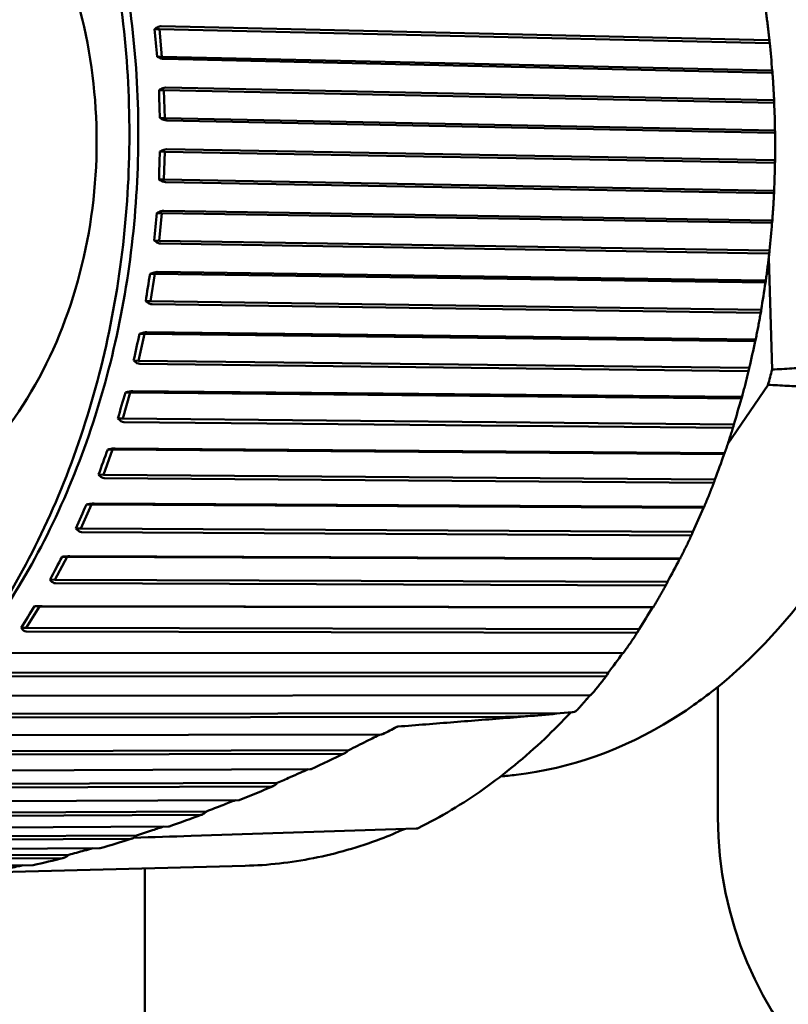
# Model space of a CAD drawing. Header units: millimetres. Extents: x 0 to 6049, y -120 to 1682.
# Tile 131 of 256: x 1235 to 1248, y 1092 to 1110. Entities that reach past the tile are written whole.
import ezdxf

# ---------------------------------------------------------------- set-up
doc = ezdxf.new("R2010")
doc.units = ezdxf.units.MM
doc.header["$LTSCALE"] = 2
doc.layers.add('Sichtbar (ISO)', color=7, linetype='Continuous', lineweight=50)

msp = doc.modelspace()

# ---------------------------------------------------------------- linework, layer by layer
at = {"layer": 'Sichtbar (ISO)'}
for p, q in [((1237.08, 1109.543), (1237.168, 1109.541)), ((1237.213, 1109.046), (1237.168, 1109.541)), ((1237.168, 1109.541), (1248.137, 1109.292)), ((1248.109, 1109.346), (1237.199, 1109.594)), ((1248.137, 1109.292), (1248.136, 1109.314)), ((1237.126, 1109.047), (1237.213, 1109.046)), ((1237.213, 1109.046), (1248.182, 1108.797)), ((1237.253, 1109.006), (1248.163, 1108.758)), ((1248.185, 1108.78), (1248.182, 1108.797)), ((1248.193, 1108.268), (1237.285, 1108.492)), ((1237.163, 1108.445), (1237.25, 1108.443)), ((1237.265, 1107.944), (1237.25, 1108.443)), ((1237.25, 1108.443), (1248.217, 1108.218)), ((1248.217, 1108.218), (1248.218, 1108.239)), ((1237.178, 1107.946), (1237.265, 1107.944)), ((1237.265, 1107.944), (1248.232, 1107.719)), ((1237.302, 1107.9), (1248.211, 1107.676)), ((1248.234, 1107.701), (1248.232, 1107.719)), ((1237.177, 1107.34), (1237.264, 1107.339)), ((1237.248, 1106.839), (1237.264, 1107.339)), ((1237.264, 1107.339), (1248.232, 1107.138)), ((1248.21, 1107.184), (1237.302, 1107.384)), ((1248.232, 1107.138), (1248.234, 1107.157)), ((1237.161, 1106.841), (1237.248, 1106.839)), ((1237.248, 1106.839), (1248.216, 1106.638)), ((1237.283, 1106.791), (1248.191, 1106.591)), ((1248.216, 1106.619), (1248.216, 1106.638)), ((1237.123, 1106.237), (1237.21, 1106.236)), ((1237.163, 1105.739), (1237.21, 1106.236)), ((1237.21, 1106.236), (1248.179, 1106.059)), ((1248.16, 1106.101), (1237.25, 1106.277)), ((1248.179, 1106.059), (1248.182, 1106.076)), ((1237.076, 1105.741), (1237.163, 1105.739)), ((1237.163, 1105.739), (1248.133, 1105.562)), ((1237.195, 1105.687), (1248.105, 1105.512)), ((1248.132, 1105.541), (1248.133, 1105.562)), ((1248.18, 1103.422), (1248.12, 1105.433)), ((1237.001, 1105.143), (1237.088, 1105.141)), ((1237.011, 1104.651), (1237.088, 1105.141)), ((1237.088, 1105.141), (1248.061, 1104.988)), ((1248.044, 1105.026), (1237.131, 1105.178)), ((1248.061, 1104.988), (1248.065, 1105.004)), ((1236.924, 1104.652), (1237.011, 1104.651)), ((1237.011, 1104.651), (1247.984, 1104.498)), ((1237.04, 1104.596), (1247.952, 1104.444)), ((1247.982, 1104.476), (1247.984, 1104.498)), ((1236.793, 1103.582), (1236.9, 1104.063)), ((1236.813, 1104.064), (1236.9, 1104.063)), ((1236.9, 1104.063), (1247.876, 1103.934)), ((1247.862, 1103.966), (1236.945, 1104.095)), ((1247.876, 1103.934), (1247.881, 1103.947)), ((1236.706, 1103.584), (1236.793, 1103.582)), ((1236.793, 1103.582), (1247.769, 1103.453)), ((1236.818, 1103.524), (1247.735, 1103.396)), ((1247.766, 1103.43), (1247.769, 1103.453)), ((1236.509, 1102.541), (1236.645, 1103.008)), ((1236.558, 1103.01), (1236.645, 1103.008)), ((1236.645, 1103.008), (1247.628, 1102.902)), ((1247.615, 1102.93), (1236.692, 1103.035)), ((1248.107, 1103.149), (1247.384, 1102.089)), ((1247.628, 1102.902), (1247.634, 1102.913)), ((1236.422, 1102.542), (1236.509, 1102.541)), ((1236.509, 1102.541), (1247.492, 1102.434)), ((1236.53, 1102.48), (1247.453, 1102.375)), ((1247.487, 1102.41), (1247.492, 1102.434)), ((1236.163, 1101.533), (1236.327, 1101.984)), ((1236.24, 1101.986), (1236.327, 1101.984)), ((1236.327, 1101.984), (1247.317, 1101.9)), ((1247.306, 1101.923), (1236.375, 1102.006)), ((1247.317, 1101.9), (1247.323, 1101.909)), ((1236.076, 1101.534), (1236.163, 1101.533)), ((1236.163, 1101.533), (1247.153, 1101.449)), ((1236.18, 1101.47), (1247.11, 1101.387)), ((1247.146, 1101.424), (1247.153, 1101.449)), ((1235.756, 1100.566), (1235.947, 1100.998)), ((1235.86, 1101), (1235.947, 1100.998)), ((1235.947, 1100.998), (1246.946, 1100.936)), ((1246.935, 1100.953), (1235.996, 1101.015)), ((1246.946, 1100.936), (1246.952, 1100.943)), ((1235.668, 1100.568), (1235.756, 1100.566)), ((1235.756, 1100.566), (1246.754, 1100.504)), ((1235.769, 1100.502), (1246.708, 1100.44)), ((1246.746, 1100.477), (1246.754, 1100.504)), ((1235.291, 1099.646), (1235.508, 1100.056)), ((1235.421, 1100.058), (1235.508, 1100.056)), ((1235.508, 1100.056), (1246.516, 1100.014)), ((1246.507, 1100.026), (1235.558, 1100.068)), ((1246.516, 1100.014), (1246.523, 1100.019)), ((1235.203, 1099.648), (1235.291, 1099.646)), ((1235.291, 1099.646), (1246.299, 1099.605)), ((1235.3, 1099.581), (1246.249, 1099.54)), ((1246.289, 1099.578), (1246.299, 1099.605)), ((1234.771, 1098.781), (1235.013, 1099.165)), ((1234.925, 1099.167), (1235.013, 1099.165)), ((1235.013, 1099.165), (1246.032, 1099.143)), ((1246.023, 1099.149), (1235.063, 1099.171)), ((1246.032, 1099.143), (1246.039, 1099.145)), ((1234.684, 1098.782), (1234.771, 1098.781)), ((1234.771, 1098.781), (1245.791, 1098.758)), ((1245.779, 1098.731), (1245.791, 1098.758)), ((1234.776, 1098.715), (1245.736, 1098.692)), ((1234.464, 1098.332), (1245.496, 1098.327)), ((1245.487, 1098.328), (1234.515, 1098.332)), ((1245.496, 1098.327), (1245.504, 1098.327)), ((1234.2, 1097.975), (1245.232, 1097.97)), ((1234.201, 1097.909), (1245.174, 1097.904)), ((1245.219, 1097.943), (1245.232, 1097.97)), ((1247.207, 1095.37), (1247.207, 1097.721)), ((1244.903, 1097.568), (1233.918, 1097.556)), ((1233.579, 1097.168), (1243.391, 1097.179)), ((1233.582, 1097.234), (1244.371, 1097.245)), ((1244.589, 1097.263), (1244.371, 1097.245)), ((1241.161, 1096.866), (1233.275, 1096.847)), ((1232.914, 1096.498), (1240.464, 1096.516)), ((1232.921, 1096.563), (1240.571, 1096.582)), ((1239.877, 1096.238), (1232.592, 1096.212)), ((1232.211, 1095.903), (1239.181, 1095.928)), ((1232.222, 1095.967), (1239.288, 1095.993)), ((1238.596, 1095.685), (1231.872, 1095.653)), ((1231.474, 1095.387), (1237.907, 1095.418)), ((1231.488, 1095.45), (1238.014, 1095.481)), ((1237.33, 1095.21), (1231.121, 1095.176)), ((1230.727, 1095.015), (1236.758, 1095.049)), ((1241.781, 1095.171), (1237.738, 1095.04)), ((1230.708, 1094.955), (1236.654, 1094.988)), ((1229.941, 1094.666), (1235.54, 1094.701)), ((1236.09, 1094.819), (1230.344, 1094.782)), ((1234.891, 1094.513), (1229.546, 1094.476)), ((1229.919, 1094.608), (1235.435, 1094.642)), ((1238.709, 1094.503), (1234.292, 1094.389)), ((1236.907, 1094.456), (1236.907, 1083.257))]:
    msp.add_line(p, q, dxfattribs=at)
for centre, radius, start, end in [((1253.907, 1095.37), 6.7, 180, 0), ((1241.777, 1095.271), 0.1, 276.4301, 296.3699)]:
    msp.add_arc(centre, radius, start, end, dxfattribs=at)
for centre, major_axis, ratio, start_param, end_param in [((1237.152, 1109.294), (0.087, -0.937), 0.053308, 4.438953, 4.973952), ((1239.782, 1109.235), (-2.237, 12.649), 0.645089, 4.564392, 4.60332), ((1237.219, 1108.194), (-0.028, 0.945), 0.053366, 1.300696, 1.835695), ((1239.849, 1108.14), (-0.859, 12.816), 0.650928, 4.635918, 4.674846), ((1237.218, 1107.09), (0.03, 0.945), 0.053379, 1.304001, 1.839), ((1239.847, 1107.042), (0.54, 12.834), 0.652231, 4.708403, 4.747331), ((1237.148, 1105.988), (0.089, 0.94), 0.053348, 1.307315, 1.842314), ((1239.778, 1105.946), (1.929, 12.699), 0.64899, 4.780627, 4.819554), ((1237.011, 1104.897), (0.146, 0.927), 0.053267, 1.310674, 1.845673), ((1239.642, 1104.86), (3.279, 12.42), 0.641227, 4.851387, 4.890315), ((1236.808, 1103.823), (0.203, 0.909), 0.053133, 1.314165, 1.849068), ((1239.44, 1103.792), (4.564, 12.007), 0.628995, 4.919595, 4.958523), ((1239.628, 1107.28), (-0.228, -12.127), 0.746427, 1.237259, 1.261096), ((1236.539, 1102.775), (0.258, 0.884), 0.052893, 1.317673, 1.852672), ((1239.172, 1102.749), (5.762, 11.48), 0.612377, 4.984345, 5.023273), ((1236.207, 1101.759), (0.312, 0.853), 0.052544, 1.321382, 1.856381), ((1238.841, 1101.739), (6.86, 10.86), 0.591486, 5.044951, 5.083879), ((1235.813, 1100.783), (0.363, 0.817), 0.052033, 1.325272, 1.860271), ((1238.45, 1100.767), (7.85, 10.167), 0.566467, 5.100953, 5.13988), ((1235.361, 1099.852), (0.412, 0.775), 0.051303, 1.329366, 1.864365), ((1238, 1099.841), (8.732, 9.421), 0.537488, 5.152095, 5.191023), ((1234.853, 1098.974), (0.458, 0.727), 0.050286, 1.333678, 1.868677), ((1237.495, 1098.968), (9.507, 8.638), 0.504749, 5.198294, 5.237222), ((1236.939, 1098.152), (10.182, 7.832), 0.468474, 5.239593, 5.278521), ((1244.633, 1097.319), (-0.0722, -0.0471), 0.428912, 0.670138, 0.860605), ((1244.608, 1097.33), (-0.0975, -0.0408), 0.565299, 1.272484, 2.278649)]:
    msp.add_ellipse(centre, major_axis=major_axis, ratio=ratio, start_param=start_param, end_param=end_param, dxfattribs=at)
for points, knots in [([(1226.936, 1120.771), (1227.991, 1120.751), (1229.041, 1120.506), (1231.029, 1119.589), (1231.966, 1118.916), (1233.636, 1117.208), (1234.366, 1116.171), (1235.545, 1113.838), (1235.991, 1112.541), (1236.554, 1109.821), (1236.671, 1108.399), (1236.561, 1105.571), (1236.336, 1104.167), (1235.564, 1101.519), (1235.019, 1100.275), (1233.662, 1098.075), (1232.851, 1097.118), (1231.045, 1095.593), (1230.051, 1095.024), (1228.174, 1094.395), (1227.305, 1094.259), (1226.438, 1094.276)], [4.777431, 4.777431, 4.777431, 4.777431, 5.093666, 5.093666, 5.41157, 5.41157, 5.731888, 5.731888, 6.053263, 6.053263, 6.374855, 6.374855, 6.696461, 6.696461, 7.018042, 7.018042, 7.339323, 7.339323, 7.659316, 7.659316, 7.919024, 7.919024, 7.919024, 7.919024]), ([(1233.376, 1117.425), (1234.111, 1116.61), (1234.754, 1115.641), (1235.822, 1113.426), (1236.234, 1112.168), (1236.741, 1109.535), (1236.836, 1108.162), (1236.7, 1105.439), (1236.47, 1104.091), (1235.706, 1101.555), (1235.173, 1100.368), (1234.065, 1098.602), (1233.555, 1097.948), (1233, 1097.377)], [5.450623, 5.450623, 5.450623, 5.450623, 5.752813, 5.752813, 6.071354, 6.071354, 6.389718, 6.389718, 6.708075, 6.708075, 7.026453, 7.026453, 7.245833, 7.245833, 7.245833, 7.245833]), ([(1232.092, 1114.501), (1232.665, 1114.265), (1233.198, 1113.918), (1234.171, 1113.024), (1234.604, 1112.467), (1235.321, 1111.198), (1235.599, 1110.48), (1235.965, 1108.964), (1236.052, 1108.166), (1236.026, 1106.57), (1235.912, 1105.774), (1235.492, 1104.261), (1235.186, 1103.545), (1234.406, 1102.272), (1233.933, 1101.712), (1232.916, 1100.866), (1232.387, 1100.554), (1231.827, 1100.347)], [1.899448, 1.899448, 1.899448, 1.899448, 2.199692, 2.199692, 2.518522, 2.518522, 2.849513, 2.849513, 3.184094, 3.184094, 3.519115, 3.519115, 3.853716, 3.853716, 4.184746, 4.184746, 4.474632, 4.474632, 4.474632, 4.474632]), ([(1248.071, 1109.846), (1248.075, 1109.811), (1248.08, 1109.776), (1248.09, 1109.706), (1248.094, 1109.671), (1248.103, 1109.601), (1248.107, 1109.565), (1248.116, 1109.495), (1248.12, 1109.46), (1248.128, 1109.389), (1248.132, 1109.354), (1248.136, 1109.319)], [6.13873118, 6.13873118, 6.13873118, 6.13873118, 6.1469124, 6.1469124, 6.15509362, 6.15509362, 6.16327484, 6.16327484, 6.17145606, 6.17145606, 6.17963729, 6.17963729, 6.17963729, 6.17963729]), ([(1237.08, 1109.543), (1237.1, 1109.558), (1237.124, 1109.573), (1237.162, 1109.589), (1237.182, 1109.594), (1237.197, 1109.594), (1237.198, 1109.594), (1237.199, 1109.594), (1237.199, 1109.594)], [-0.0141713, -0.0141713, -0.0141713, -0.0141713, -0.0066416, -0.0066416, 0, 0, 0, 0.00033524, 0.00033524, 0.00033524, 0.00033524]), ([(1248.109, 1109.346), (1248.116, 1109.346), (1248.123, 1109.343), (1248.132, 1109.335), (1248.135, 1109.327), (1248.136, 1109.317), (1248.136, 1109.316), (1248.136, 1109.314)], [0.000173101, 0.000173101, 0.000173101, 0.000173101, 0.003321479, 0.003321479, 0.00724657, 0.00724657, 0.007986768, 0.007986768, 0.007986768, 0.007986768]), ([(1237.253, 1109.006), (1237.253, 1109.006), (1237.252, 1109.006), (1237.251, 1109.006), (1237.236, 1109.006), (1237.216, 1109.01), (1237.175, 1109.024), (1237.149, 1109.035), (1237.126, 1109.047)], [-0.00033523, -0.00033523, -0.00033523, -0.00033523, 0, 0, 0, 0.0066416, 0.0066416, 0.0141713, 0.0141713, 0.0141713, 0.0141713]), ([(1248.185, 1108.78), (1248.185, 1108.779), (1248.186, 1108.778), (1248.186, 1108.771), (1248.184, 1108.765), (1248.176, 1108.759), (1248.17, 1108.758), (1248.163, 1108.758)], [0.063368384, 0.063368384, 0.063368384, 0.063368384, 0.064108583, 0.064108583, 0.068033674, 0.068033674, 0.071182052, 0.071182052, 0.071182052, 0.071182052]), ([(1248.186, 1108.777), (1248.188, 1108.741), (1248.191, 1108.706), (1248.196, 1108.635), (1248.198, 1108.599), (1248.203, 1108.528), (1248.205, 1108.492), (1248.209, 1108.421), (1248.211, 1108.385), (1248.215, 1108.314), (1248.217, 1108.278), (1248.218, 1108.243)], [6.22137173, 6.22137173, 6.22137173, 6.22137173, 6.22956453, 6.22956453, 6.23775733, 6.23775733, 6.24595013, 6.24595013, 6.25414293, 6.25414293, 6.26233572, 6.26233572, 6.26233572, 6.26233572]), ([(1237.163, 1108.445), (1237.184, 1108.459), (1237.208, 1108.473), (1237.247, 1108.488), (1237.268, 1108.493), (1237.282, 1108.492), (1237.283, 1108.492), (1237.284, 1108.492), (1237.285, 1108.492)], [-0.0141713, -0.0141713, -0.0141713, -0.0141713, -0.0066416, -0.0066416, 0, 0, 0, 0.00033524, 0.00033524, 0.00033524, 0.00033524]), ([(1248.193, 1108.268), (1248.2, 1108.268), (1248.206, 1108.266), (1248.215, 1108.258), (1248.218, 1108.251), (1248.218, 1108.242), (1248.218, 1108.24), (1248.218, 1108.239)], [0.000173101, 0.000173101, 0.000173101, 0.000173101, 0.003321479, 0.003321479, 0.00724657, 0.00724657, 0.007986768, 0.007986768, 0.007986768, 0.007986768]), ([(1237.302, 1107.9), (1237.302, 1107.9), (1237.301, 1107.9), (1237.3, 1107.9), (1237.285, 1107.9), (1237.265, 1107.905), (1237.225, 1107.919), (1237.199, 1107.932), (1237.178, 1107.946)], [-0.00033523, -0.00033523, -0.00033523, -0.00033523, 0, 0, 0, 0.0066416, 0.0066416, 0.0141713, 0.0141713, 0.0141713, 0.0141713]), ([(1248.234, 1107.701), (1248.234, 1107.7), (1248.234, 1107.698), (1248.235, 1107.69), (1248.232, 1107.684), (1248.224, 1107.677), (1248.218, 1107.676), (1248.211, 1107.676)], [0.063368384, 0.063368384, 0.063368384, 0.063368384, 0.064108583, 0.064108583, 0.068033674, 0.068033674, 0.071182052, 0.071182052, 0.071182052, 0.071182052]), ([(1248.234, 1107.697), (1248.235, 1107.662), (1248.235, 1107.626), (1248.236, 1107.554), (1248.236, 1107.518), (1248.236, 1107.447), (1248.236, 1107.411), (1248.236, 1107.339), (1248.236, 1107.304), (1248.235, 1107.232), (1248.234, 1107.196), (1248.234, 1107.161)], [0.02084315, 0.02084315, 0.02084315, 0.02084315, 0.02904105, 0.02904105, 0.03723895, 0.03723895, 0.04543685, 0.04543685, 0.05363474, 0.05363474, 0.06183264, 0.06183264, 0.06183264, 0.06183264]), ([(1237.177, 1107.34), (1237.199, 1107.354), (1237.224, 1107.366), (1237.264, 1107.38), (1237.285, 1107.384), (1237.3, 1107.384), (1237.3, 1107.384), (1237.301, 1107.384), (1237.302, 1107.384)], [-0.0141713, -0.0141713, -0.0141713, -0.0141713, -0.0066416, -0.0066416, 0, 0, 0, 0.00033524, 0.00033524, 0.00033524, 0.00033524]), ([(1248.21, 1107.184), (1248.217, 1107.184), (1248.223, 1107.182), (1248.232, 1107.175), (1248.234, 1107.168), (1248.234, 1107.16), (1248.234, 1107.158), (1248.234, 1107.157)], [0.000173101, 0.000173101, 0.000173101, 0.000173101, 0.003321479, 0.003321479, 0.00724657, 0.00724657, 0.007986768, 0.007986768, 0.007986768, 0.007986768]), ([(1237.283, 1106.791), (1237.282, 1106.791), (1237.281, 1106.791), (1237.281, 1106.791), (1237.266, 1106.791), (1237.245, 1106.796), (1237.207, 1106.812), (1237.182, 1106.826), (1237.161, 1106.841)], [-0.00033523, -0.00033523, -0.00033523, -0.00033523, 0, 0, 0, 0.0066416, 0.0066416, 0.0141713, 0.0141713, 0.0141713, 0.0141713]), ([(1248.216, 1106.615), (1248.215, 1106.579), (1248.213, 1106.543), (1248.209, 1106.472), (1248.207, 1106.436), (1248.203, 1106.365), (1248.201, 1106.329), (1248.196, 1106.258), (1248.193, 1106.222), (1248.188, 1106.151), (1248.186, 1106.115), (1248.183, 1106.08)], [0.10351608, 0.10351608, 0.10351608, 0.10351608, 0.1117126, 0.1117126, 0.11990911, 0.11990911, 0.12810563, 0.12810563, 0.13630214, 0.13630214, 0.14449866, 0.14449866, 0.14449866, 0.14449866]), ([(1248.216, 1106.619), (1248.217, 1106.617), (1248.217, 1106.616), (1248.216, 1106.607), (1248.213, 1106.6), (1248.204, 1106.593), (1248.198, 1106.591), (1248.191, 1106.591)], [0.063368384, 0.063368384, 0.063368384, 0.063368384, 0.064108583, 0.064108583, 0.068033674, 0.068033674, 0.071182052, 0.071182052, 0.071182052, 0.071182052]), ([(1237.123, 1106.237), (1237.145, 1106.249), (1237.172, 1106.261), (1237.213, 1106.273), (1237.234, 1106.277), (1237.248, 1106.277), (1237.249, 1106.277), (1237.25, 1106.277), (1237.25, 1106.277)], [-0.0141713, -0.0141713, -0.0141713, -0.0141713, -0.0066416, -0.0066416, 0, 0, 0, 0.00033524, 0.00033524, 0.00033524, 0.00033524]), ([(1248.16, 1106.101), (1248.167, 1106.101), (1248.173, 1106.099), (1248.181, 1106.092), (1248.183, 1106.086), (1248.183, 1106.079), (1248.183, 1106.077), (1248.182, 1106.076)], [0.000173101, 0.000173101, 0.000173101, 0.000173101, 0.003321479, 0.003321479, 0.00724657, 0.00724657, 0.007986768, 0.007986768, 0.007986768, 0.007986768]), ([(1237.195, 1105.687), (1237.194, 1105.687), (1237.194, 1105.687), (1237.193, 1105.687), (1237.178, 1105.687), (1237.158, 1105.693), (1237.12, 1105.71), (1237.096, 1105.725), (1237.076, 1105.741)], [-0.00033523, -0.00033523, -0.00033523, -0.00033523, 0, 0, 0, 0.0066416, 0.0066416, 0.0141713, 0.0141713, 0.0141713, 0.0141713]), ([(1248.132, 1105.537), (1248.128, 1105.501), (1248.124, 1105.466), (1248.116, 1105.395), (1248.111, 1105.36), (1248.103, 1105.289), (1248.098, 1105.254), (1248.089, 1105.183), (1248.085, 1105.148), (1248.075, 1105.077), (1248.07, 1105.042), (1248.065, 1105.007)], [0.18620522, 0.18620522, 0.18620522, 0.18620522, 0.19439388, 0.19439388, 0.20258253, 0.20258253, 0.21077118, 0.21077118, 0.21895983, 0.21895983, 0.22714848, 0.22714848, 0.22714848, 0.22714848]), ([(1248.132, 1105.541), (1248.132, 1105.54), (1248.132, 1105.538), (1248.131, 1105.529), (1248.128, 1105.521), (1248.118, 1105.514), (1248.112, 1105.511), (1248.105, 1105.512)], [0.063368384, 0.063368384, 0.063368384, 0.063368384, 0.064108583, 0.064108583, 0.068033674, 0.068033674, 0.071182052, 0.071182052, 0.071182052, 0.071182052]), ([(1237.001, 1105.143), (1237.024, 1105.153), (1237.052, 1105.164), (1237.093, 1105.175), (1237.114, 1105.178), (1237.129, 1105.178), (1237.13, 1105.178), (1237.13, 1105.178), (1237.131, 1105.178)], [-0.0141713, -0.0141713, -0.0141713, -0.0141713, -0.0066416, -0.0066416, 0, 0, 0, 0.00033524, 0.00033524, 0.00033524, 0.00033524]), ([(1248.044, 1105.026), (1248.051, 1105.026), (1248.057, 1105.024), (1248.064, 1105.018), (1248.066, 1105.013), (1248.065, 1105.006), (1248.065, 1105.005), (1248.065, 1105.004)], [0.000173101, 0.000173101, 0.000173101, 0.000173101, 0.003321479, 0.003321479, 0.00724657, 0.00724657, 0.007986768, 0.007986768, 0.007986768, 0.007986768]), ([(1237.04, 1104.596), (1237.039, 1104.596), (1237.038, 1104.596), (1237.037, 1104.596), (1237.023, 1104.596), (1237.003, 1104.602), (1236.966, 1104.62), (1236.943, 1104.636), (1236.924, 1104.652)], [-0.00033523, -0.00033523, -0.00033523, -0.00033523, 0, 0, 0, 0.0066416, 0.0066416, 0.0141713, 0.0141713, 0.0141713, 0.0141713]), ([(1247.981, 1104.471), (1247.975, 1104.436), (1247.969, 1104.401), (1247.956, 1104.331), (1247.95, 1104.297), (1247.937, 1104.227), (1247.93, 1104.192), (1247.917, 1104.123), (1247.91, 1104.088), (1247.896, 1104.019), (1247.889, 1103.985), (1247.882, 1103.95)], [0.26891057, 0.26891057, 0.26891057, 0.26891057, 0.27708489, 0.27708489, 0.2852592, 0.2852592, 0.29343352, 0.29343352, 0.30160783, 0.30160783, 0.30978215, 0.30978215, 0.30978215, 0.30978215]), ([(1247.982, 1104.476), (1247.981, 1104.474), (1247.981, 1104.472), (1247.98, 1104.463), (1247.976, 1104.454), (1247.966, 1104.446), (1247.959, 1104.444), (1247.952, 1104.444)], [0.063368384, 0.063368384, 0.063368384, 0.063368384, 0.064108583, 0.064108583, 0.068033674, 0.068033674, 0.071182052, 0.071182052, 0.071182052, 0.071182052]), ([(1236.813, 1104.064), (1236.836, 1104.074), (1236.864, 1104.083), (1236.906, 1104.092), (1236.928, 1104.095), (1236.942, 1104.095), (1236.943, 1104.095), (1236.944, 1104.095), (1236.945, 1104.095)], [-0.0141713, -0.0141713, -0.0141713, -0.0141713, -0.0066416, -0.0066416, 0, 0, 0, 0.00033524, 0.00033524, 0.00033524, 0.00033524]), ([(1247.862, 1103.966), (1247.869, 1103.966), (1247.875, 1103.965), (1247.882, 1103.96), (1247.883, 1103.955), (1247.882, 1103.949), (1247.882, 1103.948), (1247.881, 1103.947)], [0.000173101, 0.000173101, 0.000173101, 0.000173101, 0.003321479, 0.003321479, 0.00724657, 0.00724657, 0.007986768, 0.007986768, 0.007986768, 0.007986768]), ([(1236.818, 1103.524), (1236.817, 1103.524), (1236.816, 1103.524), (1236.815, 1103.524), (1236.801, 1103.525), (1236.781, 1103.531), (1236.746, 1103.55), (1236.724, 1103.567), (1236.706, 1103.584)], [-0.00033523, -0.00033523, -0.00033523, -0.00033523, 0, 0, 0, 0.0066416, 0.0066416, 0.0141713, 0.0141713, 0.0141713, 0.0141713]), ([(1247.765, 1103.423), (1247.757, 1103.389), (1247.748, 1103.355), (1247.732, 1103.287), (1247.723, 1103.254), (1247.706, 1103.186), (1247.697, 1103.152), (1247.68, 1103.085), (1247.671, 1103.051), (1247.653, 1102.984), (1247.644, 1102.95), (1247.635, 1102.916)], [0.35163209, 0.35163209, 0.35163209, 0.35163209, 0.35978562, 0.35978562, 0.36793915, 0.36793915, 0.37609268, 0.37609268, 0.38424621, 0.38424621, 0.39239974, 0.39239974, 0.39239974, 0.39239974]), ([(1247.766, 1103.43), (1247.766, 1103.428), (1247.765, 1103.426), (1247.763, 1103.416), (1247.759, 1103.407), (1247.749, 1103.398), (1247.742, 1103.396), (1247.735, 1103.396)], [0.063368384, 0.063368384, 0.063368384, 0.063368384, 0.064108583, 0.064108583, 0.068033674, 0.068033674, 0.071182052, 0.071182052, 0.071182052, 0.071182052]), ([(1236.558, 1103.01), (1236.583, 1103.017), (1236.611, 1103.025), (1236.653, 1103.033), (1236.675, 1103.035), (1236.69, 1103.035), (1236.691, 1103.035), (1236.691, 1103.035), (1236.692, 1103.035)], [-0.0141713, -0.0141713, -0.0141713, -0.0141713, -0.0066416, -0.0066416, 0, 0, 0, 0.00033524, 0.00033524, 0.00033524, 0.00033524]), ([(1247.615, 1102.93), (1247.622, 1102.93), (1247.628, 1102.928), (1247.635, 1102.924), (1247.636, 1102.92), (1247.634, 1102.915), (1247.634, 1102.914), (1247.634, 1102.913)], [0.000173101, 0.000173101, 0.000173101, 0.000173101, 0.003321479, 0.003321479, 0.00724657, 0.00724657, 0.007986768, 0.007986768, 0.007986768, 0.007986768]), ([(1236.53, 1102.48), (1236.53, 1102.48), (1236.529, 1102.48), (1236.528, 1102.48), (1236.513, 1102.481), (1236.494, 1102.487), (1236.46, 1102.507), (1236.439, 1102.524), (1236.422, 1102.542)], [-0.00033523, -0.00033523, -0.00033523, -0.00033523, 0, 0, 0, 0.0066416, 0.0066416, 0.0141713, 0.0141713, 0.0141713, 0.0141713]), ([(1247.485, 1102.402), (1247.475, 1102.369), (1247.465, 1102.336), (1247.444, 1102.271), (1247.433, 1102.238), (1247.412, 1102.173), (1247.401, 1102.14), (1247.38, 1102.075), (1247.369, 1102.042), (1247.347, 1101.977), (1247.336, 1101.945), (1247.325, 1101.913)], [0.43436969, 0.43436969, 0.43436969, 0.43436969, 0.44249603, 0.44249603, 0.45062238, 0.45062238, 0.45874872, 0.45874872, 0.46687507, 0.46687507, 0.47500141, 0.47500141, 0.47500141, 0.47500141]), ([(1247.487, 1102.41), (1247.487, 1102.408), (1247.486, 1102.406), (1247.483, 1102.395), (1247.478, 1102.386), (1247.467, 1102.377), (1247.46, 1102.375), (1247.453, 1102.375)], [0.063368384, 0.063368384, 0.063368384, 0.063368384, 0.064108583, 0.064108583, 0.068033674, 0.068033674, 0.071182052, 0.071182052, 0.071182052, 0.071182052]), ([(1236.24, 1101.986), (1236.265, 1101.992), (1236.294, 1101.998), (1236.337, 1102.005), (1236.358, 1102.006), (1236.373, 1102.006), (1236.374, 1102.006), (1236.374, 1102.006), (1236.375, 1102.006)], [-0.0141713, -0.0141713, -0.0141713, -0.0141713, -0.0066416, -0.0066416, 0, 0, 0, 0.00033524, 0.00033524, 0.00033524, 0.00033524]), ([(1247.306, 1101.923), (1247.312, 1101.923), (1247.318, 1101.922), (1247.325, 1101.918), (1247.326, 1101.915), (1247.324, 1101.911), (1247.324, 1101.91), (1247.323, 1101.909)], [0.000173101, 0.000173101, 0.000173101, 0.000173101, 0.003321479, 0.003321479, 0.00724657, 0.00724657, 0.007986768, 0.007986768, 0.007986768, 0.007986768]), ([(1236.18, 1101.47), (1236.179, 1101.47), (1236.179, 1101.47), (1236.178, 1101.471), (1236.163, 1101.471), (1236.144, 1101.477), (1236.111, 1101.498), (1236.091, 1101.516), (1236.076, 1101.534)], [-0.00033523, -0.00033523, -0.00033523, -0.00033523, 0, 0, 0, 0.0066416, 0.0066416, 0.0141713, 0.0141713, 0.0141713, 0.0141713]), ([(1247.143, 1101.414), (1247.131, 1101.383), (1247.119, 1101.351), (1247.094, 1101.288), (1247.082, 1101.257), (1247.057, 1101.194), (1247.044, 1101.163), (1247.019, 1101.1), (1247.006, 1101.069), (1246.98, 1101.007), (1246.967, 1100.976), (1246.954, 1100.945)], [0.51712314, 0.51712314, 0.51712314, 0.51712314, 0.52521601, 0.52521601, 0.53330888, 0.53330888, 0.54140174, 0.54140174, 0.54949461, 0.54949461, 0.55758748, 0.55758748, 0.55758748, 0.55758748]), ([(1247.146, 1101.424), (1247.146, 1101.422), (1247.145, 1101.42), (1247.141, 1101.409), (1247.136, 1101.399), (1247.125, 1101.39), (1247.117, 1101.387), (1247.11, 1101.387)], [0.063368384, 0.063368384, 0.063368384, 0.063368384, 0.064108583, 0.064108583, 0.068033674, 0.068033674, 0.071182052, 0.071182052, 0.071182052, 0.071182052]), ([(1235.86, 1101), (1235.885, 1101.004), (1235.914, 1101.009), (1235.958, 1101.014), (1235.979, 1101.015), (1235.994, 1101.015), (1235.995, 1101.015), (1235.996, 1101.015), (1235.996, 1101.015)], [-0.0141713, -0.0141713, -0.0141713, -0.0141713, -0.0066416, -0.0066416, 0, 0, 0, 0.00033524, 0.00033524, 0.00033524, 0.00033524]), ([(1246.935, 1100.953), (1246.942, 1100.953), (1246.948, 1100.952), (1246.955, 1100.949), (1246.955, 1100.947), (1246.953, 1100.944), (1246.953, 1100.943), (1246.952, 1100.943)], [0.000173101, 0.000173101, 0.000173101, 0.000173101, 0.003321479, 0.003321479, 0.00724657, 0.00724657, 0.007986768, 0.007986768, 0.007986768, 0.007986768]), ([(1235.769, 1100.502), (1235.768, 1100.502), (1235.768, 1100.502), (1235.767, 1100.502), (1235.752, 1100.502), (1235.734, 1100.509), (1235.702, 1100.53), (1235.683, 1100.549), (1235.668, 1100.568)], [-0.00033523, -0.00033523, -0.00033523, -0.00033523, 0, 0, 0, 0.0066416, 0.0066416, 0.0141713, 0.0141713, 0.0141713, 0.0141713]), ([(1246.742, 1100.466), (1246.728, 1100.436), (1246.714, 1100.406), (1246.685, 1100.346), (1246.671, 1100.317), (1246.643, 1100.257), (1246.628, 1100.227), (1246.599, 1100.168), (1246.585, 1100.139), (1246.555, 1100.08), (1246.54, 1100.051), (1246.526, 1100.021)], [0.59989207, 0.59989207, 0.59989207, 0.59989207, 0.60794535, 0.60794535, 0.61599863, 0.61599863, 0.62405191, 0.62405191, 0.6321052, 0.6321052, 0.64015848, 0.64015848, 0.64015848, 0.64015848]), ([(1246.746, 1100.477), (1246.745, 1100.475), (1246.745, 1100.473), (1246.74, 1100.462), (1246.734, 1100.452), (1246.722, 1100.443), (1246.715, 1100.44), (1246.708, 1100.44)], [0.063368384, 0.063368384, 0.063368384, 0.063368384, 0.064108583, 0.064108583, 0.068033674, 0.068033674, 0.071182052, 0.071182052, 0.071182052, 0.071182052]), ([(1235.421, 1100.058), (1235.446, 1100.061), (1235.475, 1100.064), (1235.519, 1100.067), (1235.541, 1100.068), (1235.556, 1100.068), (1235.557, 1100.068), (1235.557, 1100.068), (1235.558, 1100.068)], [-0.0141713, -0.0141713, -0.0141713, -0.0141713, -0.0066416, -0.0066416, 0, 0, 0, 0.00033524, 0.00033524, 0.00033524, 0.00033524]), ([(1246.507, 1100.026), (1246.514, 1100.026), (1246.52, 1100.025), (1246.526, 1100.024), (1246.527, 1100.022), (1246.524, 1100.02), (1246.524, 1100.019), (1246.523, 1100.019)], [0.000173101, 0.000173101, 0.000173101, 0.000173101, 0.003321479, 0.003321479, 0.00724657, 0.00724657, 0.007986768, 0.007986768, 0.007986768, 0.007986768]), ([(1235.3, 1099.581), (1235.299, 1099.581), (1235.299, 1099.581), (1235.298, 1099.581), (1235.283, 1099.582), (1235.265, 1099.588), (1235.234, 1099.61), (1235.217, 1099.629), (1235.203, 1099.648)], [-0.00033523, -0.00033523, -0.00033523, -0.00033523, 0, 0, 0, 0.0066416, 0.0066416, 0.0141713, 0.0141713, 0.0141713, 0.0141713]), ([(1243.578, 1096.139), (1244.551, 1096.249), (1245.508, 1096.59), (1246.652, 1097.302), (1246.899, 1097.477), (1247.863, 1098.241), (1248.517, 1098.954), (1249.081, 1099.783)], [-0.8368054, -0.8368054, -0.8368054, -0.8368054, -0.4458821, -0.4458821, -0.3347434, -0.3347434, -0.0001012, -0.0001012, -0.0001012, -0.0001012]), ([(1246.283, 1099.564), (1246.268, 1099.536), (1246.252, 1099.508), (1246.22, 1099.452), (1246.204, 1099.424), (1246.172, 1099.368), (1246.156, 1099.34), (1246.124, 1099.284), (1246.107, 1099.257), (1246.075, 1099.202), (1246.058, 1099.174), (1246.042, 1099.147)], [0.68267576, 0.68267576, 0.68267576, 0.68267576, 0.69068367, 0.69068367, 0.69869157, 0.69869157, 0.70669948, 0.70669948, 0.71470738, 0.71470738, 0.72271529, 0.72271529, 0.72271529, 0.72271529]), ([(1246.289, 1099.578), (1246.289, 1099.576), (1246.288, 1099.574), (1246.283, 1099.562), (1246.276, 1099.552), (1246.263, 1099.543), (1246.256, 1099.54), (1246.249, 1099.54)], [0.063368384, 0.063368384, 0.063368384, 0.063368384, 0.064108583, 0.064108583, 0.068033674, 0.068033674, 0.071182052, 0.071182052, 0.071182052, 0.071182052]), ([(1234.925, 1099.167), (1234.951, 1099.169), (1234.98, 1099.17), (1235.024, 1099.171), (1235.046, 1099.172), (1235.061, 1099.171), (1235.062, 1099.171), (1235.062, 1099.171), (1235.063, 1099.171)], [-0.0141713, -0.0141713, -0.0141713, -0.0141713, -0.0066416, -0.0066416, 0, 0, 0, 0.00033524, 0.00033524, 0.00033524, 0.00033524]), ([(1246.023, 1099.149), (1246.03, 1099.149), (1246.036, 1099.149), (1246.042, 1099.148), (1246.043, 1099.147), (1246.04, 1099.146), (1246.04, 1099.145), (1246.039, 1099.145)], [0.000173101, 0.000173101, 0.000173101, 0.000173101, 0.003321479, 0.003321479, 0.00724657, 0.00724657, 0.007986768, 0.007986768, 0.007986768, 0.007986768]), ([(1234.776, 1098.715), (1234.776, 1098.715), (1234.775, 1098.715), (1234.774, 1098.715), (1234.759, 1098.715), (1234.742, 1098.722), (1234.712, 1098.743), (1234.696, 1098.763), (1234.684, 1098.782)], [-0.00033523, -0.00033523, -0.00033523, -0.00033523, 0, 0, 0, 0.0066416, 0.0066416, 0.0141713, 0.0141713, 0.0141713, 0.0141713]), ([(1245.771, 1098.715), (1245.753, 1098.689), (1245.736, 1098.663), (1245.701, 1098.61), (1245.684, 1098.584), (1245.649, 1098.532), (1245.631, 1098.507), (1245.596, 1098.455), (1245.578, 1098.429), (1245.542, 1098.378), (1245.524, 1098.353), (1245.506, 1098.327)], [0.76547314, 0.76547314, 0.76547314, 0.76547314, 0.77343037, 0.77343037, 0.78138759, 0.78138759, 0.78934481, 0.78934481, 0.79730203, 0.79730203, 0.80525926, 0.80525926, 0.80525926, 0.80525926]), ([(1245.779, 1098.731), (1245.778, 1098.729), (1245.777, 1098.727), (1245.772, 1098.715), (1245.764, 1098.705), (1245.751, 1098.695), (1245.743, 1098.693), (1245.736, 1098.692)], [0.063368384, 0.063368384, 0.063368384, 0.063368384, 0.064108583, 0.064108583, 0.068033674, 0.068033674, 0.071182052, 0.071182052, 0.071182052, 0.071182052]), ([(1245.487, 1098.328), (1245.494, 1098.328), (1245.5, 1098.328), (1245.505, 1098.328), (1245.506, 1098.327), (1245.506, 1098.327)], [0.000173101, 0.000173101, 0.000173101, 0.000173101, 0.003321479, 0.003321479, 0.005722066, 0.005722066, 0.005722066, 0.005722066]), ([(1245.208, 1097.924), (1245.189, 1097.9), (1245.17, 1097.876), (1245.133, 1097.828), (1245.114, 1097.804), (1245.076, 1097.757), (1245.057, 1097.733), (1245.018, 1097.686), (1244.999, 1097.662), (1244.961, 1097.615), (1244.942, 1097.592), (1244.922, 1097.569)], [0.84828254, 0.84828254, 0.84828254, 0.84828254, 0.8561845, 0.8561845, 0.86408647, 0.86408647, 0.87198844, 0.87198844, 0.87989041, 0.87989041, 0.88779237, 0.88779237, 0.88779237, 0.88779237]), ([(1245.219, 1097.943), (1245.218, 1097.941), (1245.217, 1097.939), (1245.21, 1097.927), (1245.203, 1097.917), (1245.189, 1097.907), (1245.181, 1097.904), (1245.174, 1097.904)], [0.063368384, 0.063368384, 0.063368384, 0.063368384, 0.064108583, 0.064108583, 0.068033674, 0.068033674, 0.071182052, 0.071182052, 0.071182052, 0.071182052]), ([(1244.903, 1097.568), (1244.91, 1097.568), (1244.916, 1097.568), (1244.921, 1097.568), (1244.922, 1097.569), (1244.922, 1097.569)], [0.000173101, 0.000173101, 0.000173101, 0.000173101, 0.003321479, 0.003321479, 0.00534232, 0.00534232, 0.00534232, 0.00534232]), ([(1243.973, 1097.206), (1243.806, 1097.192), (1243.638, 1097.179), (1243.302, 1097.152), (1243.134, 1097.139), (1242.798, 1097.112), (1242.631, 1097.098), (1242.295, 1097.072), (1242.127, 1097.058), (1241.791, 1097.032), (1241.623, 1097.018), (1241.454, 1097.005)], [4.730590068, 4.730590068, 4.730590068, 4.730590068, 4.731046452, 4.731046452, 4.731502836, 4.731502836, 4.73195922, 4.73195922, 4.732415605, 4.732415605, 4.732871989, 4.732871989, 4.732871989, 4.732871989]), ([(1241.821, 1095.181), (1242.023, 1095.281), (1242.222, 1095.39), (1242.614, 1095.625), (1242.807, 1095.751), (1243.187, 1096.019), (1243.373, 1096.162), (1243.739, 1096.463), (1243.918, 1096.622), (1244.253, 1096.939), (1244.409, 1097.097), (1244.561, 1097.261)], [5.017179, 5.017179, 5.017179, 5.017179, 5.083386, 5.083386, 5.149593, 5.149593, 5.2158, 5.2158, 5.282007, 5.282007, 5.3422832, 5.3422832, 5.3422832, 5.3422832]), ([(1244.371, 1097.245), (1244.199, 1097.225), (1244.017, 1097.208), (1243.717, 1097.188), (1243.6, 1097.182), (1243.454, 1097.179), (1243.422, 1097.179), (1243.391, 1097.179)], [0.4297385, 0.4297385, 0.4297385, 0.4297385, 0.5052277, 0.5052277, 0.5540608, 0.5540608, 0.567598, 0.567598, 0.567598, 0.567598]), ([(1241.14, 1096.866), (1241.102, 1096.847), (1241.063, 1096.828), (1240.981, 1096.787), (1240.935, 1096.764), (1240.891, 1096.742)], [-0.02752547, -0.02752547, -0.02752547, -0.02752547, -0.01490884, -0.01490884, -0.00001201, -0.00001201, -0.00001201, -0.00001201]), ([(1241.161, 1096.866), (1241.17, 1096.867), (1241.176, 1096.867), (1241.181, 1096.868), (1241.183, 1096.868), (1241.183, 1096.868)], [-0.010944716, -0.010944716, -0.010944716, -0.010944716, -0.007690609, -0.007690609, -0.006416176, -0.006416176, -0.006416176, -0.006416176]), ([(1240.891, 1096.742), (1240.837, 1096.715), (1240.784, 1096.688), (1240.677, 1096.635), (1240.624, 1096.608), (1240.571, 1096.582)], [-0.03586187, -0.03586187, -0.03586187, -0.03586187, -0.01785862, -0.01785862, -0.00002208, -0.00002208, -0.00002208, -0.00002208]), ([(1240.571, 1096.582), (1240.554, 1096.563), (1240.535, 1096.546), (1240.507, 1096.529), (1240.497, 1096.524), (1240.48, 1096.518), (1240.472, 1096.516), (1240.464, 1096.516)], [-0.01658801, -0.01658801, -0.01658801, -0.01658801, -0.00778418, -0.00778418, -0.00357511, -0.00357511, -0.000001, -0.000001, -0.000001, -0.000001]), ([(1239.516, 1096.094), (1239.478, 1096.077), (1239.44, 1096.061), (1239.365, 1096.027), (1239.326, 1096.01), (1239.288, 1095.993)], [-0.02495158, -0.02495158, -0.02495158, -0.02495158, -0.01249732, -0.01249732, 0, 0, 0, 0]), ([(1239.516, 1096.094), (1239.577, 1096.121), (1239.637, 1096.148), (1239.745, 1096.196), (1239.793, 1096.217), (1239.841, 1096.238)], [0.00001437, 0.00001437, 0.00001437, 0.00001437, 0.01984388, 0.01984388, 0.03552637, 0.03552637, 0.03552637, 0.03552637]), ([(1239.877, 1096.238), (1239.885, 1096.238), (1239.892, 1096.239), (1239.896, 1096.24), (1239.897, 1096.24), (1239.897, 1096.24)], [-0.011135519, -0.011135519, -0.011135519, -0.011135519, -0.007828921, -0.007828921, -0.00720959, -0.00720959, -0.00720959, -0.00720959]), ([(1239.288, 1095.993), (1239.269, 1095.973), (1239.249, 1095.956), (1239.221, 1095.94), (1239.212, 1095.935), (1239.196, 1095.93), (1239.188, 1095.928), (1239.181, 1095.928)], [-0.01573194, -0.01573194, -0.01573194, -0.01573194, -0.00717187, -0.00717187, -0.00331697, -0.00331697, -0.000001, -0.000001, -0.000001, -0.000001]), ([(1238.014, 1095.481), (1238.112, 1095.518), (1238.209, 1095.556), (1238.385, 1095.624), (1238.463, 1095.654), (1238.542, 1095.685)], [0.00008525, 0.00008525, 0.00008525, 0.00008525, 0.031498, 0.031498, 0.05664342, 0.05664342, 0.05664342, 0.05664342]), ([(1238.596, 1095.685), (1238.604, 1095.685), (1238.61, 1095.685), (1238.614, 1095.687), (1238.614, 1095.687), (1238.614, 1095.687)], [-0.011070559, -0.011070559, -0.011070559, -0.011070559, -0.00769496, -0.00769496, -0.007480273, -0.007480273, -0.007480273, -0.007480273]), ([(1238.014, 1095.48), (1237.996, 1095.462), (1237.977, 1095.446), (1237.948, 1095.429), (1237.939, 1095.425), (1237.922, 1095.419), (1237.915, 1095.418), (1237.907, 1095.418)], [-0.01548699, -0.01548699, -0.01548699, -0.01548699, -0.00718975, -0.00718975, -0.0033374, -0.0033374, -0.000001, -0.000001, -0.000001, -0.000001]), ([(1236.758, 1095.047), (1236.854, 1095.08), (1236.95, 1095.111), (1237.115, 1095.165), (1237.183, 1095.188), (1237.251, 1095.21)], [0.00044413, 0.00044413, 0.00044413, 0.00044413, 0.03098097, 0.03098097, 0.05252311, 0.05252311, 0.05252311, 0.05252311]), ([(1236.757, 1095.047), (1236.737, 1095.027), (1236.717, 1095.012), (1236.691, 1094.997), (1236.682, 1094.994), (1236.668, 1094.989), (1236.661, 1094.988), (1236.654, 1094.988)], [-0.01394699, -0.01394699, -0.01394699, -0.01394699, -0.00625914, -0.00625914, -0.00293158, -0.00293158, -0.000001, -0.000001, -0.000001, -0.000001]), ([(1238.709, 1094.503), (1238.915, 1094.508), (1239.12, 1094.522), (1239.53, 1094.568), (1239.735, 1094.6), (1240.142, 1094.681), (1240.345, 1094.73), (1240.747, 1094.846), (1240.947, 1094.912), (1241.29, 1095.041), (1241.433, 1095.101), (1241.575, 1095.164)], [4.6806428, 4.6806428, 4.6806428, 4.6806428, 4.7447934, 4.7447934, 4.8089439, 4.8089439, 4.8730944, 4.8730944, 4.9372449, 4.9372449, 4.9839846, 4.9839846, 4.9839846, 4.9839846]), ([(1235.525, 1094.689), (1235.509, 1094.675), (1235.493, 1094.663), (1235.469, 1094.651), (1235.461, 1094.648), (1235.447, 1094.644), (1235.441, 1094.643), (1235.435, 1094.642)], [-0.01228606, -0.01228606, -0.01228606, -0.01228606, -0.00574498, -0.00574498, -0.00271017, -0.00271017, -0.000001, -0.000001, -0.000001, -0.000001]), ([(1235.54, 1094.701), (1235.538, 1094.699), (1235.535, 1094.697), (1235.53, 1094.693), (1235.528, 1094.691), (1235.525, 1094.689)], [-0.002084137, -0.002084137, -0.002084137, -0.002084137, -0.001082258, -0.001082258, -0.000026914, -0.000026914, -0.000026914, -0.000026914]), ([(1235.974, 1094.818), (1235.922, 1094.804), (1235.869, 1094.79), (1235.725, 1094.751), (1235.632, 1094.726), (1235.54, 1094.701)], [-0.04559281, -0.04559281, -0.04559281, -0.04559281, -0.02905977, -0.02905977, -0.00000188, -0.00000188, -0.00000188, -0.00000188]), ([(1234.718, 1094.512), (1234.69, 1094.506), (1234.663, 1094.5), (1234.548, 1094.477), (1234.46, 1094.459), (1234.373, 1094.44)], [-0.03645799, -0.03645799, -0.03645799, -0.03645799, -0.02775035, -0.02775035, -0.00000428, -0.00000428, -0.00000428, -0.00000428])]:
    msp.add_open_spline(points, degree=3, knots=knots, dxfattribs=at)
for points, weights in [([(1248.18, 1103.422), (1249.57, 1103.506), (1250.889, 1103.589)], [1.00009573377, 1.0002702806, 1.00015667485]), ([(1250.732, 1103.007), (1249.453, 1103.078), (1248.107, 1103.149)], [1.00015187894, 1.00025748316, 1.00009121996]), ([(1244.908, 1097.568), (1244.8, 1097.441), (1244.688, 1097.314)], [1.69313119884, 1.6933722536, 1.69322830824])]:
    msp.add_rational_spline(points, weights, degree=2, dxfattribs=at)
for points in [[(1241.433, 1096.999), (1241.35, 1096.955), (1241.267, 1096.911), (1241.183, 1096.868)], [(1241.454, 1097.005), (1241.447, 1097.004), (1241.439, 1097.002), (1241.433, 1096.999)], [(1240.501, 1096.526), (1240.301, 1096.429), (1240.1, 1096.334), (1239.897, 1096.24)], [(1243.578, 1096.139), (1243.485, 1096.128), (1243.392, 1096.118), (1243.299, 1096.107)], [(1239.213, 1095.936), (1239.014, 1095.851), (1238.815, 1095.768), (1238.614, 1095.687)], [(1237.933, 1095.423), (1237.738, 1095.35), (1237.542, 1095.28), (1237.346, 1095.212)], [(1237.33, 1095.21), (1237.336, 1095.21), (1237.342, 1095.211), (1237.346, 1095.212)], [(1237.737, 1095.04), (1237.395, 1095.029), (1237.052, 1095.018), (1236.708, 1095.007)], [(1237.737, 1095.04), (1237.738, 1095.04), (1237.738, 1095.04), (1237.738, 1095.04)], [(1241.588, 1095.17), (1241.588, 1095.17), (1241.588, 1095.17), (1241.588, 1095.17)], [(1236.675, 1094.991), (1236.484, 1094.932), (1236.294, 1094.875), (1236.103, 1094.82)], [(1236.09, 1094.819), (1236.095, 1094.819), (1236.099, 1094.819), (1236.103, 1094.82)], [(1234.891, 1094.513), (1234.895, 1094.513), (1234.899, 1094.513), (1234.902, 1094.514)], [(1235.45, 1094.645), (1235.267, 1094.598), (1235.084, 1094.555), (1234.902, 1094.514)]]:
    msp.add_open_spline(points, degree=3, dxfattribs=at)

doc.saveas('drawing.dxf')
